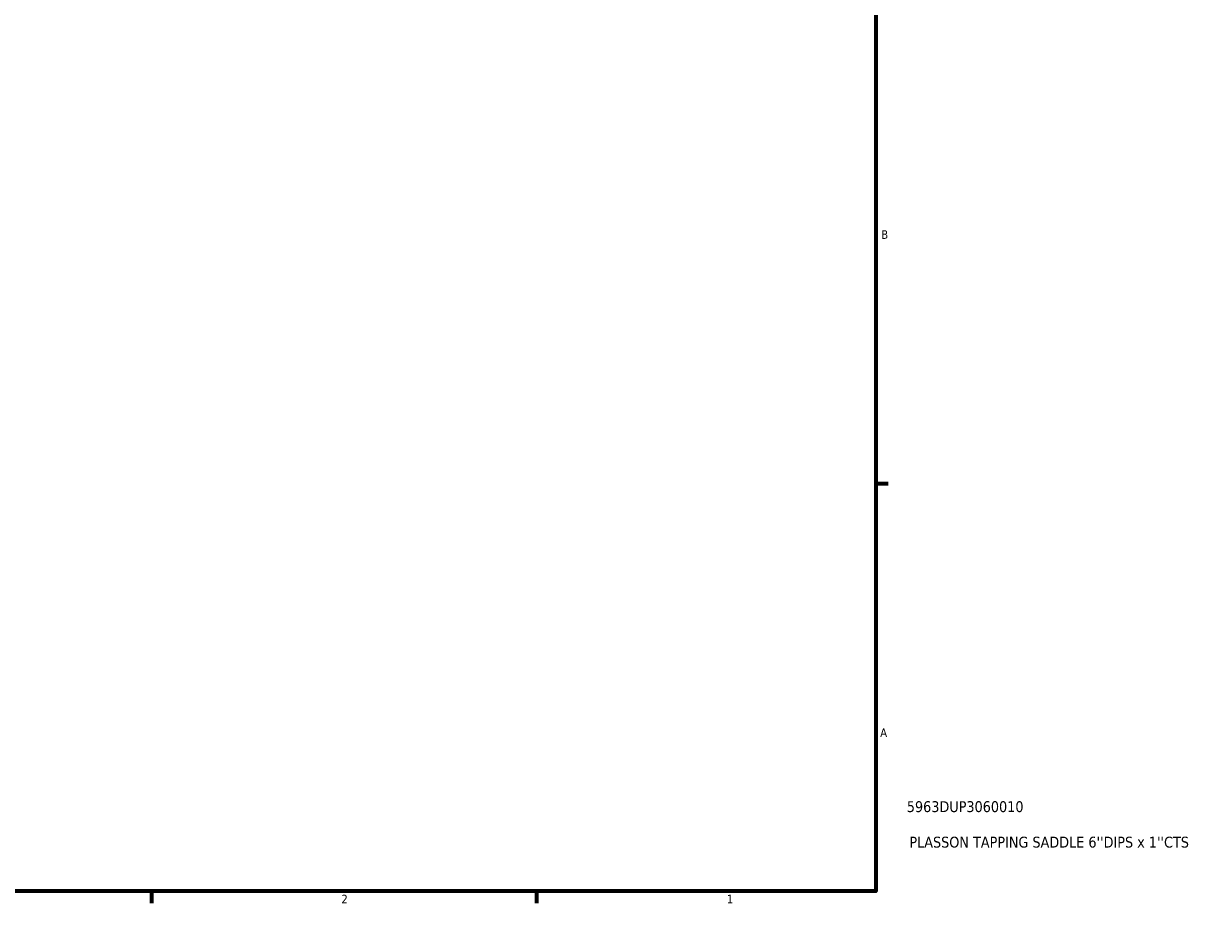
# Model space of a CAD drawing. Header units: inches. Extents: x -2.2 to 49.9, y -1.8 to 49.3.
# Tile 8 of 10: x 24.1 to 37.2, y 0.9 to 10.6. Entities that reach past the tile are written whole.
import ezdxf

# ---------------------------------------------------------------- set-up
doc = ezdxf.new("R2010")
doc.units = ezdxf.units.IN
doc.header["$MEASUREMENT"] = 0
doc.layers.add('Border (ANSI)', color=7, linetype='Continuous', lineweight=70)
doc.layers.add('Title (ANSI)', color=7, linetype='Continuous', lineweight=50)
doc.styles.add('Note Text (ANSI)', font='tahoma.ttf')
doc.styles.add('Text Style29', font='tahoma.ttf')

# ---------------------------------------------------------------- blocks, each defined once
blk = doc.blocks.new('Borders Default Border')
at = {"layer": 'Border (ANSI)'}
for p, q in [((33.5, 5.5), (33.634, 5.5)), ((25.5, 1), (25.5, 0.866)), ((29.75, 1), (29.75, 0.866))]:
    blk.add_line(p, q, dxfattribs=at)
at = {"layer": 'Border (ANSI)', "flags": 128}
blk.add_lwpolyline([(0.5, 1), (0.5, 21), (33.5, 21), (33.5, 1), (0.5, 1)], dxfattribs=at)
at = {"layer": 'Border (ANSI)', "color": 5, "true_color": 0x0000ff, "char_height": 0.0945, "attachment_point": 7, "style": 'Note Text (ANSI)'}
for s, insert in [('B', (33.558, 8.203)), ('A', (33.547, 2.703)), ('2', (27.596, 0.866)), ('1', (31.854, 0.866))]:
    blk.add_mtext(s, dxfattribs=dict(at, insert=insert))
blk = doc.blocks.new('Title Blocks ANSI - Large')
at = {"layer": 'Title (ANSI)', "color": 5, "true_color": 0x0000ff, "style": 'Text Style29'}
for tag, p in [('PART_NUMBER_001', (0.341, 0.873)), ('DESCRIPTION_001', (0.369, 0.481))]:
    blk.add_attdef(tag, p, '', height=0.12, dxfattribs=at)

msp = doc.modelspace()

# ---------------------------------------------------------------- block references
msp.add_blockref('Borders Default Border', (0, 0))
msp.add_blockref('Title Blocks ANSI - Large', (33.5, 1)).add_auto_attribs({'PART_NUMBER_001': '5963DUP3060010', 'DESCRIPTION_001': "PLASSON TAPPING SADDLE 6''DIPS x 1''CTS"})

doc.saveas('drawing.dxf')
